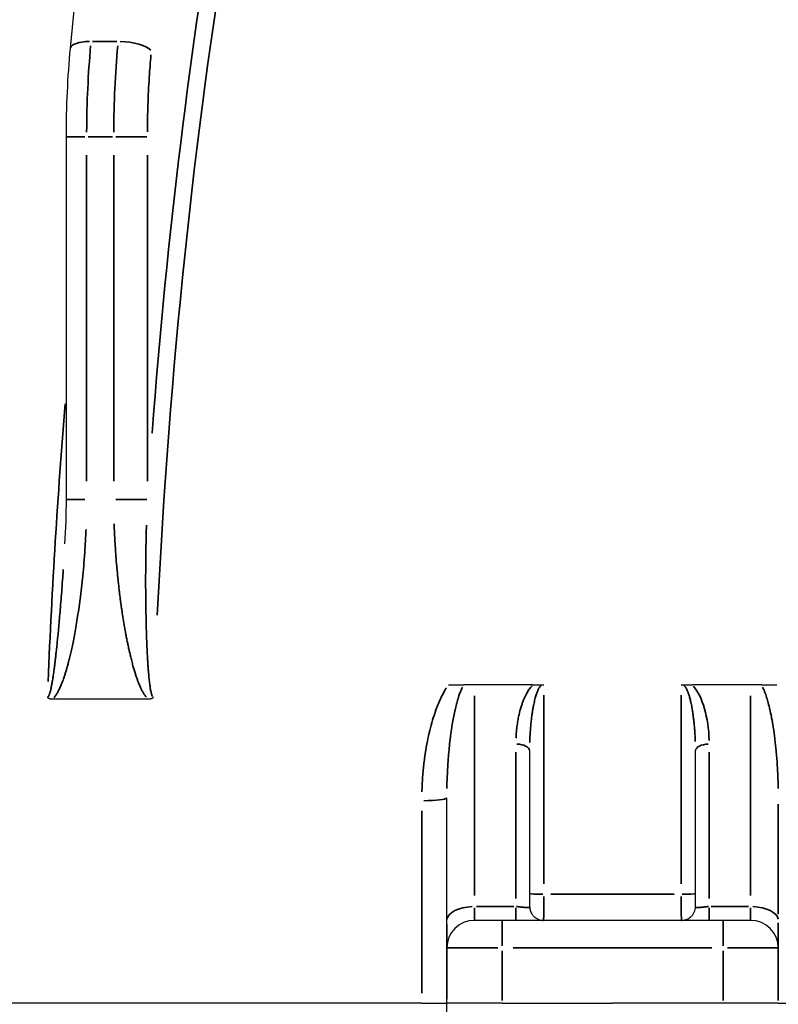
# Model space of a CAD drawing. Header units: millimetres. Extents: x 10 to 410, y 10 to 584.
# Tile 29 of 32: x 304 to 332, y 393 to 429. Entities that reach past the tile are written whole.
import ezdxf

# ---------------------------------------------------------------- set-up
doc = ezdxf.new("R2010")
doc.units = ezdxf.units.MM
doc.header["$LTSCALE"] = 2
doc.layers.get('0').update_dxf_attribs({"lineweight": 25})
doc.layers.add('Visibile sottile (ISO)', color=7, linetype='Continuous', lineweight=35)

msp = doc.modelspace()

# ---------------------------------------------------------------- linework, layer by layer
for p, q in [((306.014, 411.243), (306.014, 424.361)), ((322.903, 404.538), (320.785, 404.538)), ((330.785, 404.538), (328.667, 404.538)), ((322.785, 402.143), (322.785, 396.514)), ((328.785, 396.514), (328.785, 402.143)), ((319.785, 396.013), (319.785, 400.443)), ((329.785, 396.013), (321.785, 396.013)), ((319.785, 393.013), (319.785, 395.014)), ((319.782, 391.514), (319.782, 393.013)), ((321.785, 393.013), (325.784, 393.013)), ((329.782, 393.013), (325.784, 393.013)), ((331.782, 393.013), (331.783, 393.013)), ((331.785, 393.013), (331.785, 393.013))]:
    msp.add_line(p, q)
for centre, radius, start, end in [((328.285, 396.514), 0.5, 311.4026, 0.0009), ((320.785, 395.014), 1, 90, 180), ((328.285, 396.514), 0.5, 270.3729, 295.2717), ((330.785, 395.014), 1, 0, 90)]:
    msp.add_arc(centre, radius, start, end)
for centre, major_axis, start_param, end_param in [((320.785, 404.538), (1, 0), 1.570798, 1.969379), ((330.785, 404.538), (1, 0), 1.172233, 1.570798), ((325.785, 404.013), (-71.661, 0), 4.949084, 4.999298), ((319.785, 397.014), (0, -2), 0, 1.047197), ((321.785, 396.013), (-1, 0), 4.712391, 6.283199), ((329.785, 396.013), (1, 0), 6.283184, 7.853982), ((325.785, 393.013), (-72.5, 0), 4.807801, 6.283125), ((325.785, 393.013), (-72.5, 0), 4.807761, 6.283161), ((318.783, 393.013), (1, 0), 4.807803, 6.265148), ((321.782, 393.013), (-2, 0), 4.762751, 6.283185), ((321.785, 393.013), (-2, 0), 4.712391, 4.763882), ((329.782, 393.013), (2, 0), 1.519335, 1.570827), ((329.785, 393.013), (2, 0), 6.283184, 7.80365), ((332.785, 393.013), (-1, 0), 6.283118, 7.7586)]:
    msp.add_ellipse(centre, major_axis=major_axis, ratio=0.00001, start_param=start_param, end_param=end_param)
for points, knots in [([(306.162, 427.566), (306.544, 431.579), (307.106, 435.399), (308.495, 442.03), (309.335, 444.934), (311.195, 449.516), (312.22, 451.277), (313.382, 452.445)], [0, 0, 0, 0, 1.28195, 1.28195, 2.546996, 2.546996, 3.783278, 3.783278, 3.783278, 3.783278]), ([(319.842, 404.538), (319.945, 404.538), (320.047, 404.538), (320.233, 404.538), (320.315, 404.538), (320.397, 404.538)], [0.000001, 0.000001, 0.000001, 0.000001, 0.03109407, 0.03109407, 0.05808678, 0.05808678, 0.05808678, 0.05808678]), ([(322.903, 404.538), (322.961, 404.538), (323.017, 404.538), (323.111, 404.538), (323.151, 404.538), (323.203, 404.538), (323.219, 404.538), (323.236, 404.538)], [-0.03000983, -0.03000983, -0.03000983, -0.03000983, -0.01644664, -0.01644664, -0.00522426, -0.00522426, -0.00036022, -0.00036022, -0.00036022, -0.00036022]), ([(323.238, 404.538), (323.248, 404.538), (323.267, 404.539), (323.29, 404.538), (323.302, 404.538)], [0.0280236, 0.0280236, 0.0280236, 0.0280236, 0.5, 1, 1, 1, 1]), ([(328.268, 404.538), (328.279, 404.538), (328.303, 404.539), (328.321, 404.538), (328.332, 404.538)], [0, 0, 0, 0, 0.5, 0.9720962, 0.9720962, 0.9720962, 0.9720962]), ([(328.334, 404.538), (328.349, 404.538), (328.364, 404.538), (328.412, 404.538), (328.447, 404.538), (328.54, 404.538), (328.602, 404.538), (328.667, 404.538)], [-0.03861002, -0.03861002, -0.03861002, -0.03861002, -0.03272964, -0.03272964, -0.01949261, -0.01949261, -0.000001, -0.000001, -0.000001, -0.000001]), ([(331.173, 404.538), (331.254, 404.538), (331.337, 404.538), (331.522, 404.538), (331.624, 404.538), (331.728, 404.538)], [0.000001, 0.000001, 0.000001, 0.000001, 0.02721361, 0.02721361, 0.05859785, 0.05859785, 0.05859785, 0.05859785]), ([(305.506, 404.013), (305.496, 404.013), (305.487, 404.014), (305.479, 404.015), (305.472, 404.015), (305.466, 404.016), (305.459, 404.017), (305.45, 404.018), (305.442, 404.02), (305.434, 404.022), (305.428, 404.023), (305.422, 404.025), (305.417, 404.027), (305.41, 404.029), (305.404, 404.031), (305.397, 404.034), (305.391, 404.037), (305.386, 404.04), (305.38, 404.043), (305.377, 404.045), (305.373, 404.047), (305.37, 404.049), (305.363, 404.054), (305.357, 404.059), (305.351, 404.064), (305.346, 404.068), (305.341, 404.073), (305.337, 404.078), (305.334, 404.082), (305.332, 404.086), (305.329, 404.09)], [0, 0, 0, 0, 0.114393, 0.114393, 0.114393, 0.2, 0.2, 0.2, 0.317339, 0.317339, 0.317339, 0.4, 0.4, 0.4, 0.501479, 0.501479, 0.501479, 0.6, 0.6, 0.6, 0.664525, 0.664525, 0.664525, 0.8, 0.8, 0.8, 0.917161, 0.917161, 0.917161, 1, 1, 1, 1]), ([(309.166, 404.09), (309.164, 404.086), (309.161, 404.083), (309.158, 404.079), (309.151, 404.072), (309.144, 404.065), (309.137, 404.059), (309.13, 404.054), (309.123, 404.049), (309.115, 404.045), (309.111, 404.043), (309.106, 404.04), (309.101, 404.038), (309.088, 404.032), (309.075, 404.027), (309.062, 404.024), (309.058, 404.022), (309.054, 404.022), (309.05, 404.021), (309.04, 404.019), (309.031, 404.017), (309.021, 404.016), (309.008, 404.014), (308.995, 404.013), (308.981, 404.013)], [0, 0, 0, 0, 0.061724, 0.061724, 0.061724, 0.2, 0.2, 0.2, 0.320989, 0.320989, 0.320989, 0.4, 0.4, 0.4, 0.6, 0.6, 0.6, 0.658393, 0.658393, 0.658393, 0.8, 0.8, 0.8, 1, 1, 1, 1]), ([(322.785, 396.514), (322.785, 396.461), (322.793, 396.409), (322.809, 396.359), (322.825, 396.309), (322.849, 396.262), (322.88, 396.22), (322.901, 396.191), (322.925, 396.164), (322.952, 396.14)], [0, 0, 0, 0, 0.2, 0.2, 0.2, 0.4, 0.4, 0.4, 0.5366779, 0.5366779, 0.5366779, 0.5366779]), ([(322.952, 396.14), (322.952, 396.14), (322.952, 396.14), (322.952, 396.14), (322.952, 396.14), (322.953, 396.14), (322.953, 396.139), (322.955, 396.137), (322.957, 396.136), (322.962, 396.131), (322.967, 396.127), (322.987, 396.112), (323.003, 396.1), (323.05, 396.071), (323.079, 396.057), (323.157, 396.028), (323.206, 396.018), (323.263, 396.014), (323.27, 396.014), (323.28, 396.014), (323.283, 396.013), (323.286, 396.013), (323.286, 396.013), (323.287, 396.013), (323.288, 396.013), (323.288, 396.013), (323.288, 396.013), (323.288, 396.013), (323.288, 396.013), (323.288, 396.013), (323.288, 396.013), (323.288, 396.013), (323.287, 396.013), (323.285, 396.013), (323.28, 396.013), (323.261, 396.013), (323.242, 396.013), (323.17, 396.013), (323.1, 396.013), (322.931, 396.013), (322.835, 396.013), (322.633, 396.013), (322.524, 396.013), (322.395, 396.013), (322.377, 396.013), (322.358, 396.013)], [0.0038897, 0.0038897, 0.0038897, 0.0038897, 0.003894, 0.003894, 0.0039943, 0.0039943, 0.0043957, 0.0043957, 0.0051819, 0.0051819, 0.0075395, 0.0075395, 0.0146386, 0.0146386, 0.0262914, 0.0262914, 0.0430018, 0.0430018, 0.0455399, 0.0455399, 0.0464938, 0.0464938, 0.0467098, 0.0467098, 0.0471128, 0.0471128, 0.0479005, 0.0479005, 0.0480879, 0.0480879, 0.0497219, 0.0497219, 0.0551853, 0.0551853, 0.0715952, 0.0715952, 0.0962837, 0.0962837, 0.1387049, 0.1387049, 0.1752038, 0.1752038, 0.2089504, 0.2089504, 0.2144355, 0.2144355, 0.2144355, 0.2144355]), ([(323.285, 396.013), (323.285, 396.013), (323.285, 396.013), (323.283, 396.013), (323.282, 396.013), (323.282, 396.013), (323.282, 396.013), (323.282, 396.013)], [0.020346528, 0.020346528, 0.020346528, 0.020346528, 0.02266204, 0.02266204, 0.024042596, 0.024042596, 0.024098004, 0.024098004, 0.024098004, 0.024098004]), ([(323.325, 396.015), (323.325, 396.015), (323.325, 396.015), (323.324, 396.015), (323.324, 396.015), (323.322, 396.015), (323.32, 396.014), (323.316, 396.014), (323.314, 396.014), (323.308, 396.014), (323.305, 396.014), (323.299, 396.014), (323.296, 396.014), (323.293, 396.013), (323.292, 396.013), (323.291, 396.013), (323.291, 396.013), (323.29, 396.013), (323.29, 396.013), (323.289, 396.013), (323.289, 396.013), (323.288, 396.013), (323.288, 396.013), (323.287, 396.013), (323.287, 396.013), (323.287, 396.013), (323.287, 396.013), (323.287, 396.013)], [0, 0, 0, 0, 0.00006412, 0.00006412, 0.00017384, 0.00017384, 0.00075901, 0.00075901, 0.00153924, 0.00153924, 0.00257962, 0.00257962, 0.00362024, 0.00362024, 0.00388026, 0.00388026, 0.00413846, 0.00413846, 0.00457214, 0.00457214, 0.0057267, 0.0057267, 0.00880514, 0.00880514, 0.00983114, 0.00983114, 0.01035165, 0.01035165, 0.01035165, 0.01035165]), ([(328.281, 396.013), (328.281, 396.013), (328.281, 396.013), (328.28, 396.013), (328.28, 396.013), (328.28, 396.013), (328.28, 396.013), (328.279, 396.013), (328.279, 396.013), (328.279, 396.013), (328.279, 396.013), (328.278, 396.013), (328.278, 396.013), (328.275, 396.014), (328.273, 396.014), (328.266, 396.014), (328.262, 396.014), (328.254, 396.014), (328.251, 396.014), (328.247, 396.015), (328.246, 396.015), (328.245, 396.015), (328.245, 396.015), (328.245, 396.015), (328.244, 396.015), (328.244, 396.015)], [0.019124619, 0.019124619, 0.019124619, 0.019124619, 0.019771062, 0.019771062, 0.021171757, 0.021171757, 0.021434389, 0.021434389, 0.021621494, 0.021621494, 0.021810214, 0.021810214, 0.021999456, 0.021999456, 0.022756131, 0.022756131, 0.024250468, 0.024250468, 0.025371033, 0.025371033, 0.025581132, 0.025581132, 0.025674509, 0.025674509, 0.025721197, 0.025721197, 0.025721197, 0.025721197]), ([(329.214, 396.013), (329.126, 396.013), (329.039, 396.013), (328.871, 396.013), (328.79, 396.013), (328.633, 396.013), (328.558, 396.013), (328.432, 396.013), (328.38, 396.013), (328.308, 396.013), (328.289, 396.013), (328.282, 396.013), (328.282, 396.013), (328.281, 396.013), (328.281, 396.013), (328.281, 396.013), (328.281, 396.013), (328.281, 396.013), (328.281, 396.013), (328.281, 396.013), (328.281, 396.013), (328.282, 396.013), (328.282, 396.013), (328.283, 396.013), (328.284, 396.013), (328.289, 396.014), (328.293, 396.014), (328.302, 396.014), (328.308, 396.014), (328.332, 396.016), (328.349, 396.018), (328.419, 396.029), (328.472, 396.047), (328.542, 396.084), (328.566, 396.099), (328.594, 396.12), (328.6, 396.125), (328.608, 396.132), (328.61, 396.134), (328.613, 396.136), (328.614, 396.137), (328.615, 396.138), (328.615, 396.138), (328.615, 396.138), (328.615, 396.138), (328.615, 396.138)], [0, 0, 0, 0, 0.026473, 0.026473, 0.0543545, 0.0543545, 0.0865375, 0.0865375, 0.12118, 0.12118, 0.1583808, 0.1583808, 0.1661785, 0.1661785, 0.1671643, 0.1671643, 0.1676406, 0.1676406, 0.167915, 0.167915, 0.1680789, 0.1680789, 0.168244, 0.168244, 0.1685796, 0.1685796, 0.1698924, 0.1698924, 0.1718934, 0.1718934, 0.1779022, 0.1779022, 0.1960846, 0.1960846, 0.2057771, 0.2057771, 0.2087342, 0.2087342, 0.2097504, 0.2097504, 0.2105165, 0.2105165, 0.2106821, 0.2106821, 0.2106937, 0.2106937, 0.2106937, 0.2106937])]:
    msp.add_open_spline(points, degree=3, knots=knots)
for points in [[(306.014, 424.361), (306.014, 425.445), (306.065, 426.545), (306.162, 427.566)], [(305.964, 409.64), (305.996, 410.174), (306.014, 410.709), (306.014, 411.243)], [(323.282, 396.013), (323.283, 396.013), (323.284, 396.013), (323.285, 396.013)]]:
    msp.add_open_spline(points, degree=3)
at = {"layer": 'Visibile sottile (ISO)'}
for p, q in [((306.748, 411.899), (306.748, 423.705)), ((307.728, 423.705), (307.728, 411.899)), ((308.946, 423.705), (308.946, 411.899)), ((320.785, 396.915), (320.785, 404.137)), ((330.785, 404.137), (330.785, 396.915)), ((322.285, 396.807), (322.285, 402.099)), ((329.285, 402.099), (329.285, 396.807)), ((331.785, 400.222), (331.785, 396.235)), ((320.86, 396.514), (322.21, 396.514)), ((329.36, 396.514), (330.71, 396.514)), ((321.785, 393.114), (321.785, 394.914)), ((329.385, 395.014), (322.185, 395.014)), ((329.785, 394.914), (329.785, 393.114)), ((331.785, 394.914), (331.785, 393.114))]:
    msp.add_line(p, q, dxfattribs=at)
for centre, major_axis, ratio, start_param, end_param in [((327.703, 393.013), (0, -72.473), 0.258821, 3.770538, 4.517458), ((327.234, 393.013), (0, 72.973), 0.258821, 0.669662, 1.284166), ((307.157, 427.471), (-0.995, 0.095), 0.333823, 5.061523, 6.218888), ((309.523, 424.24), (0.035, -10.356), 0.267955, 4.375939, 4.68282), ((325.785, 427.816), (-71.045, 0), 0.00001, 4.96778, 4.980618), ((310.31, 424.361), (0, -10), 0.258247, 4.377156, 4.694742), ((308.123, 427.471), (0.995, -0.095), 0.333823, 0.356349, 1.764042), ((307.014, 424.361), (-1, 0), 0.00001, 5.046362, 6.218089), ((325.785, 424.361), (-71.661, 0), 0.00001, 4.96782, 4.980557), ((307.98, 424.361), (1, 0), 0.00001, 0.340046, 1.747366), ((323.866, 393.013), (0, 72.473), 0.258821, 1.266798, 1.409437), ((307.014, 411.243), (-1, 0), 0.00001, 5.046362, 6.218089), ((307.98, 411.243), (1, 0), 0.00001, 0.340035, 1.74736), ((328.385, 402.596), (0.104, -2.121), 0.42113, 1.517161, 2.644896), ((323.302, 393.013), (0, 72.457), 0.00001, 1.41632, 1.511051), ((328.268, 393.013), (0, 72.457), 0.00001, 1.41632, 1.511051), ((322.285, 402.143), (0.5, 0), 0.500001, 0.078542, 1.492259), ((329.285, 402.143), (-0.5, 0), 0.500001, 4.790931, 6.204648), ((318.785, 400.443), (1, 0), 0.10155, 4.881544, 6.209416), ((318.88, 393.013), (0, 72.17), 0.00001, 1.474157, 1.565709), ((323.285, 396.986), (-0.5, 0), 0.054455, 0.080254, 1.524799), ((325.785, 396.959), (-72.393, 0), 0.00001, 4.681517, 4.743265), ((328.285, 396.986), (0.5, 0), 0.054455, 4.75839, 6.202935), ((320.785, 396.013), (-1, 0), 0.500001, 4.790931, 6.204648), ((320.785, 397.014), (0, -1), 0.00001, 0.05236, 0.994837), ((322.285, 397.014), (0, -1), 0.00001, 0.052421, 0.994864), ((329.285, 397.014), (0, -1), 0.00001, 0.052367, 0.99484), ((330.785, 397.014), (0, -1), 0.00001, 0.052286, 0.994804), ((330.785, 396.013), (1, 0), 0.500001, 0.078542, 1.492259), ((319.785, 393.013), (0, 73.166), 0.00001, 1.531831, 1.568744), ((321.785, 395.014), (0, 1), 0.00001, 0.078548, 1.492255), ((329.785, 395.014), (0, 1), 0.00001, 0.078548, 1.492255), ((331.785, 393.013), (0, -73.166), 0.00001, 4.673424, 4.710337), ((331.785, 397.014), (0, -2), 0.00001, 0.05234, 0.994828), ((321.785, 395.014), (-2, 0), 0.00001, 4.790931, 6.204746), ((329.785, 395.014), (2, 0), 0.00001, 0.078538, 1.492257)]:
    msp.add_ellipse(centre, major_axis=major_axis, ratio=ratio, start_param=start_param, end_param=end_param, dxfattribs=at)
for points, knots in [([(309.076, 427.328), (309.052, 427.057), (309.03, 426.781), (309.013, 426.506), (308.992, 426.182), (308.976, 425.859), (308.965, 425.505), (308.955, 425.204), (308.948, 424.881), (308.946, 424.542)], [0.05, 0.05, 0.05, 0.05, 0.3333333, 0.3333333, 0.3333333, 0.6666667, 0.6666667, 0.6666667, 0.95, 0.95, 0.95, 0.95]), ([(305.557, 404.063), (305.56, 404.067), (305.574, 404.082), (305.598, 404.112), (305.628, 404.153), (305.658, 404.198), (305.687, 404.247), (305.717, 404.3), (305.747, 404.359), (305.778, 404.423), (305.81, 404.494), (305.842, 404.573), (305.876, 404.66), (305.911, 404.755), (305.946, 404.861), (305.984, 404.978), (306.023, 405.107), (306.063, 405.252), (306.106, 405.412), (306.15, 405.59), (306.195, 405.788), (306.242, 406.007), (306.292, 406.255), (306.343, 406.534), (306.396, 406.844), (306.448, 407.179), (306.499, 407.54), (306.548, 407.932), (306.596, 408.362), (306.642, 408.835), (306.683, 409.358), (306.71, 409.806), (306.722, 410.079), (306.725, 410.151)], [0.0500002, 0.0500002, 0.0500002, 0.0500002, 0.0606061, 0.0909091, 0.1212121, 0.1515152, 0.1818182, 0.2121212, 0.2424242, 0.2727273, 0.3030303, 0.3333333, 0.3636364, 0.3939394, 0.4242424, 0.4545455, 0.4848485, 0.5151515, 0.5454545, 0.5757576, 0.6060606, 0.6363636, 0.6666667, 0.6969697, 0.7272727, 0.7575758, 0.7878788, 0.8181818, 0.8484848, 0.8787879, 0.9090909, 0.9393939, 0.95, 0.95, 0.95, 0.95]), ([(307.743, 410.357), (307.746, 410.276), (307.749, 410.197), (307.752, 410.119), (307.753, 410.109), (307.753, 410.099), (307.754, 410.089), (307.761, 409.927), (307.769, 409.77), (307.778, 409.62), (307.779, 409.606), (307.78, 409.592), (307.781, 409.578), (307.79, 409.433), (307.799, 409.293), (307.81, 409.158), (307.811, 409.141), (307.812, 409.124), (307.814, 409.107), (307.824, 408.978), (307.834, 408.853), (307.845, 408.732), (307.847, 408.712), (307.849, 408.693), (307.851, 408.673), (307.862, 408.557), (307.873, 408.446), (307.884, 408.337), (307.886, 408.315), (307.889, 408.294), (307.891, 408.272), (307.902, 408.169), (307.913, 408.069), (307.925, 407.971), (307.928, 407.948), (307.93, 407.924), (307.933, 407.901), (307.944, 407.808), (307.956, 407.718), (307.967, 407.631), (307.97, 407.606), (307.974, 407.581), (307.977, 407.556), (307.988, 407.473), (307.999, 407.392), (308.011, 407.313), (308.015, 407.286), (308.018, 407.259), (308.022, 407.233), (308.033, 407.158), (308.044, 407.084), (308.056, 407.012), (308.06, 406.984), (308.065, 406.956), (308.069, 406.928), (308.08, 406.86), (308.091, 406.792), (308.102, 406.726), (308.107, 406.696), (308.112, 406.667), (308.117, 406.638), (308.128, 406.575), (308.139, 406.513), (308.15, 406.453), (308.156, 406.422), (308.161, 406.392), (308.167, 406.362), (308.178, 406.305), (308.188, 406.25), (308.199, 406.195), (308.205, 406.164), (308.211, 406.133), (308.218, 406.103), (308.228, 406.052), (308.238, 406.003), (308.248, 405.955), (308.255, 405.924), (308.262, 405.893), (308.268, 405.863), (308.278, 405.819), (308.288, 405.775), (308.297, 405.733), (308.304, 405.703), (308.311, 405.673), (308.318, 405.644), (308.327, 405.606), (308.336, 405.568), (308.345, 405.532), (308.352, 405.503), (308.359, 405.474), (308.366, 405.446), (308.375, 405.413), (308.383, 405.382), (308.391, 405.351), (308.398, 405.323), (308.406, 405.295), (308.413, 405.269), (308.421, 405.241), (308.428, 405.214), (308.435, 405.187), (308.443, 405.161), (308.451, 405.134), (308.458, 405.109), (308.465, 405.085), (308.472, 405.062), (308.479, 405.04), (308.486, 405.014), (308.494, 404.989), (308.502, 404.965), (308.508, 404.945), (308.514, 404.925), (308.521, 404.906), (308.529, 404.881), (308.537, 404.857), (308.545, 404.834), (308.55, 404.817), (308.556, 404.8), (308.562, 404.783), (308.57, 404.76), (308.578, 404.737), (308.587, 404.714), (308.592, 404.7), (308.597, 404.685), (308.603, 404.671), (308.611, 404.648), (308.62, 404.626), (308.628, 404.605), (308.633, 404.593), (308.638, 404.581), (308.643, 404.569), (308.651, 404.547), (308.66, 404.526), (308.669, 404.505), (308.674, 404.495), (308.678, 404.485), (308.682, 404.475), (308.692, 404.454), (308.701, 404.434), (308.71, 404.414), (308.714, 404.406), (308.718, 404.397), (308.722, 404.388), (308.732, 404.369), (308.742, 404.349), (308.751, 404.331), (308.755, 404.323), (308.759, 404.316), (308.763, 404.309), (308.773, 404.29), (308.783, 404.272), (308.793, 404.254), (308.797, 404.248), (308.8, 404.242), (308.804, 404.236), (308.814, 404.218), (308.825, 404.201), (308.836, 404.184), (308.84, 404.179), (308.843, 404.175), (308.846, 404.17), (308.857, 404.153), (308.869, 404.137), (308.881, 404.121), (308.884, 404.118), (308.886, 404.114), (308.889, 404.11), (308.896, 404.102), (308.903, 404.094), (308.909, 404.086)], [0.05, 0.05, 0.05, 0.05, 0.0645161, 0.0645161, 0.0645161, 0.0663786, 0.0663786, 0.0663786, 0.0967742, 0.0967742, 0.0967742, 0.0995679, 0.0995679, 0.0995679, 0.1290323, 0.1290323, 0.1290323, 0.1327577, 0.1327577, 0.1327577, 0.1612903, 0.1612903, 0.1612903, 0.1659464, 0.1659464, 0.1659464, 0.1935484, 0.1935484, 0.1935484, 0.1991359, 0.1991359, 0.1991359, 0.2258065, 0.2258065, 0.2258065, 0.2323259, 0.2323259, 0.2323259, 0.2580645, 0.2580645, 0.2580645, 0.2655162, 0.2655162, 0.2655162, 0.2903226, 0.2903226, 0.2903226, 0.2987025, 0.2987025, 0.2987025, 0.3225806, 0.3225806, 0.3225806, 0.3318822, 0.3318822, 0.3318822, 0.3548387, 0.3548387, 0.3548387, 0.3650652, 0.3650652, 0.3650652, 0.3870968, 0.3870968, 0.3870968, 0.3982587, 0.3982587, 0.3982587, 0.4193548, 0.4193548, 0.4193548, 0.4314512, 0.4314512, 0.4314512, 0.4516129, 0.4516129, 0.4516129, 0.464642, 0.464642, 0.464642, 0.483871, 0.483871, 0.483871, 0.497835, 0.497835, 0.497835, 0.516129, 0.516129, 0.516129, 0.5310235, 0.5310235, 0.5310235, 0.5483871, 0.5483871, 0.5483871, 0.5642077, 0.5642077, 0.5642077, 0.5806452, 0.5806452, 0.5806452, 0.5973914, 0.5973914, 0.5973914, 0.6129032, 0.6129032, 0.6129032, 0.6305766, 0.6305766, 0.6305766, 0.6451613, 0.6451613, 0.6451613, 0.6637657, 0.6637657, 0.6637657, 0.6774194, 0.6774194, 0.6774194, 0.6969569, 0.6969569, 0.6969569, 0.7096774, 0.7096774, 0.7096774, 0.7301459, 0.7301459, 0.7301459, 0.7419355, 0.7419355, 0.7419355, 0.7633329, 0.7633329, 0.7633329, 0.7741935, 0.7741935, 0.7741935, 0.7965192, 0.7965192, 0.7965192, 0.8064516, 0.8064516, 0.8064516, 0.8297076, 0.8297076, 0.8297076, 0.8387097, 0.8387097, 0.8387097, 0.8628995, 0.8628995, 0.8628995, 0.8709677, 0.8709677, 0.8709677, 0.8960912, 0.8960912, 0.8960912, 0.9032258, 0.9032258, 0.9032258, 0.9292819, 0.9292819, 0.9292819, 0.9354839, 0.9354839, 0.9354839, 0.9499998, 0.9499998, 0.9499998, 0.9499998]), ([(308.912, 410.307), (308.911, 410.255), (308.905, 410.034), (308.896, 409.661), (308.889, 409.212), (308.885, 408.795), (308.884, 408.409), (308.884, 408.051), (308.886, 407.717), (308.89, 407.404), (308.895, 407.108), (308.901, 406.825), (308.908, 406.555), (308.916, 406.3), (308.925, 406.062), (308.934, 405.844), (308.944, 405.646), (308.954, 405.467), (308.963, 405.307), (308.973, 405.162), (308.983, 405.03), (308.994, 404.909), (309.004, 404.799), (309.014, 404.698), (309.025, 404.605), (309.036, 404.521), (309.047, 404.443), (309.059, 404.371), (309.071, 404.306), (309.084, 404.247), (309.098, 404.197), (309.112, 404.154), (309.124, 404.128), (309.131, 404.116), (309.133, 404.114)], [0.05, 0.05, 0.05, 0.05, 0.0588235, 0.0882353, 0.1176471, 0.1470588, 0.1764706, 0.2058824, 0.2352941, 0.2647059, 0.2941176, 0.3235294, 0.3529412, 0.3823529, 0.4117647, 0.4411765, 0.4705882, 0.5, 0.5294118, 0.5588235, 0.5882353, 0.6176471, 0.6470588, 0.6764706, 0.7058824, 0.7352941, 0.7647059, 0.7941176, 0.8235294, 0.8529412, 0.8823529, 0.9117647, 0.9411765, 0.95, 0.95, 0.95, 0.95]), ([(305.344, 404.094), (305.345, 404.095), (305.345, 404.095), (305.346, 404.096), (305.349, 404.098), (305.352, 404.1), (305.355, 404.104), (305.358, 404.107), (305.361, 404.111), (305.365, 404.116), (305.368, 404.121), (305.371, 404.126), (305.375, 404.132), (305.378, 404.139), (305.382, 404.146), (305.385, 404.154), (305.389, 404.162), (305.392, 404.171), (305.396, 404.18), (305.4, 404.19), (305.404, 404.201), (305.407, 404.212), (305.411, 404.223), (305.415, 404.235), (305.418, 404.248), (305.422, 404.26), (305.426, 404.274), (305.43, 404.288), (305.433, 404.302), (305.437, 404.316), (305.441, 404.332), (305.445, 404.347), (305.448, 404.363), (305.452, 404.379), (305.456, 404.396), (305.46, 404.413), (305.463, 404.432), (305.467, 404.45), (305.471, 404.469), (305.475, 404.489), (305.479, 404.509), (305.483, 404.53), (305.487, 404.552), (305.491, 404.574), (305.495, 404.597), (305.499, 404.621), (305.503, 404.646), (305.508, 404.671), (305.512, 404.698), (305.517, 404.725), (305.521, 404.753), (305.526, 404.783), (305.53, 404.813), (305.535, 404.844), (305.54, 404.877), (305.545, 404.91), (305.55, 404.944), (305.555, 404.98), (305.56, 405.017), (305.565, 405.055), (305.57, 405.095), (305.576, 405.136), (305.581, 405.178), (305.587, 405.223), (305.593, 405.268), (305.598, 405.315), (305.604, 405.365), (305.611, 405.415), (305.617, 405.467), (305.623, 405.523), (305.63, 405.578), (305.636, 405.637), (305.643, 405.698), (305.65, 405.76), (305.657, 405.824), (305.664, 405.893), (305.671, 405.961), (305.679, 406.033), (305.686, 406.109), (305.694, 406.186), (305.702, 406.267), (305.711, 406.353), (305.719, 406.439), (305.728, 406.531), (305.737, 406.628), (305.745, 406.724), (305.755, 406.826), (305.764, 406.932), (305.773, 407.038), (305.783, 407.149), (305.793, 407.263), (305.802, 407.378), (305.812, 407.497), (305.822, 407.62), (305.832, 407.744), (305.842, 407.873), (305.852, 408.008), (305.862, 408.143), (305.873, 408.284), (305.884, 408.432), (305.89, 408.521), (305.896, 408.612), (305.903, 408.706)], [0.0466936, 0.0466936, 0.0466936, 0.0466936, 0.0512821, 0.0512821, 0.0512821, 0.0769231, 0.0769231, 0.0769231, 0.1025641, 0.1025641, 0.1025641, 0.1282051, 0.1282051, 0.1282051, 0.1538462, 0.1538462, 0.1538462, 0.1794872, 0.1794872, 0.1794872, 0.2051282, 0.2051282, 0.2051282, 0.2307692, 0.2307692, 0.2307692, 0.2564103, 0.2564103, 0.2564103, 0.2820513, 0.2820513, 0.2820513, 0.3076923, 0.3076923, 0.3076923, 0.3333333, 0.3333333, 0.3333333, 0.3589744, 0.3589744, 0.3589744, 0.3846154, 0.3846154, 0.3846154, 0.4102564, 0.4102564, 0.4102564, 0.4358974, 0.4358974, 0.4358974, 0.4615385, 0.4615385, 0.4615385, 0.4871795, 0.4871795, 0.4871795, 0.5128205, 0.5128205, 0.5128205, 0.5384615, 0.5384615, 0.5384615, 0.5641026, 0.5641026, 0.5641026, 0.5897436, 0.5897436, 0.5897436, 0.6153846, 0.6153846, 0.6153846, 0.6410256, 0.6410256, 0.6410256, 0.6666667, 0.6666667, 0.6666667, 0.6923077, 0.6923077, 0.6923077, 0.7179487, 0.7179487, 0.7179487, 0.7435897, 0.7435897, 0.7435897, 0.7692308, 0.7692308, 0.7692308, 0.7948718, 0.7948718, 0.7948718, 0.8205128, 0.8205128, 0.8205128, 0.8461538, 0.8461538, 0.8461538, 0.8717949, 0.8717949, 0.8717949, 0.8871778, 0.8871778, 0.8871778, 0.8871778]), ([(318.885, 400.669), (318.887, 400.756), (318.89, 400.841), (318.894, 400.924), (318.904, 401.109), (318.917, 401.286), (318.933, 401.455), (318.949, 401.624), (318.969, 401.786), (318.991, 401.941), (319.013, 402.096), (319.037, 402.244), (319.063, 402.386), (319.09, 402.528), (319.118, 402.663), (319.149, 402.793), (319.179, 402.922), (319.211, 403.046), (319.244, 403.164), (319.278, 403.283), (319.313, 403.396), (319.35, 403.504), (319.386, 403.612), (319.425, 403.714), (319.464, 403.812), (319.503, 403.91), (319.544, 404.002), (319.586, 404.088), (319.627, 404.175), (319.669, 404.256), (319.712, 404.331), (319.731, 404.364), (319.751, 404.397), (319.77, 404.428)], [0.05, 0.05, 0.05, 0.05, 0.0909091, 0.0909091, 0.0909091, 0.1818182, 0.1818182, 0.1818182, 0.2727273, 0.2727273, 0.2727273, 0.3636364, 0.3636364, 0.3636364, 0.4545455, 0.4545455, 0.4545455, 0.5454545, 0.5454545, 0.5454545, 0.6363636, 0.6363636, 0.6363636, 0.7272727, 0.7272727, 0.7272727, 0.8181818, 0.8181818, 0.8181818, 0.9090909, 0.9090909, 0.9090909, 0.95, 0.95, 0.95, 0.95]), ([(319.788, 400.789), (319.789, 400.849), (319.79, 400.908), (319.792, 400.967), (319.792, 400.97), (319.792, 400.973), (319.792, 400.976), (319.797, 401.139), (319.803, 401.295), (319.811, 401.444), (319.811, 401.45), (319.812, 401.456), (319.812, 401.462), (319.82, 401.608), (319.829, 401.748), (319.84, 401.883), (319.84, 401.891), (319.841, 401.899), (319.841, 401.907), (319.852, 402.038), (319.863, 402.164), (319.876, 402.285), (319.877, 402.295), (319.878, 402.305), (319.879, 402.314), (319.891, 402.432), (319.904, 402.545), (319.918, 402.653), (319.919, 402.664), (319.921, 402.676), (319.922, 402.687), (319.936, 402.792), (319.95, 402.893), (319.966, 402.99), (319.968, 403.002), (319.969, 403.015), (319.971, 403.027), (319.986, 403.121), (320.002, 403.211), (320.018, 403.298), (320.02, 403.311), (320.023, 403.324), (320.025, 403.337), (320.041, 403.421), (320.058, 403.502), (320.075, 403.579), (320.078, 403.592), (320.081, 403.606), (320.084, 403.619), (320.101, 403.693), (320.118, 403.764), (320.135, 403.831), (320.139, 403.845), (320.142, 403.858), (320.146, 403.871), (320.163, 403.935), (320.181, 403.996), (320.198, 404.053), (320.202, 404.066), (320.207, 404.079), (320.211, 404.092), (320.228, 404.146), (320.246, 404.196), (320.263, 404.244), (320.268, 404.256), (320.272, 404.268), (320.277, 404.28), (320.294, 404.325), (320.312, 404.366), (320.329, 404.405), (320.334, 404.416), (320.339, 404.427), (320.345, 404.438), (320.347, 404.444), (320.35, 404.449), (320.353, 404.455)], [0.05, 0.05, 0.05, 0.05, 0.0769231, 0.0769231, 0.0769231, 0.0783933, 0.0783933, 0.0783933, 0.1538462, 0.1538462, 0.1538462, 0.1567879, 0.1567879, 0.1567879, 0.2307692, 0.2307692, 0.2307692, 0.2351773, 0.2351773, 0.2351773, 0.3076923, 0.3076923, 0.3076923, 0.3135717, 0.3135717, 0.3135717, 0.3846154, 0.3846154, 0.3846154, 0.391964, 0.391964, 0.391964, 0.4615385, 0.4615385, 0.4615385, 0.4703537, 0.4703537, 0.4703537, 0.5384615, 0.5384615, 0.5384615, 0.5487366, 0.5487366, 0.5487366, 0.6153846, 0.6153846, 0.6153846, 0.62712, 0.62712, 0.62712, 0.6923077, 0.6923077, 0.6923077, 0.705519, 0.705519, 0.705519, 0.7692308, 0.7692308, 0.7692308, 0.7839284, 0.7839284, 0.7839284, 0.8461538, 0.8461538, 0.8461538, 0.8623234, 0.8623234, 0.8623234, 0.9230769, 0.9230769, 0.9230769, 0.9406864, 0.9406864, 0.9406864, 0.9499999, 0.9499999, 0.9499999, 0.9499999]), ([(322.867, 404.501), (322.864, 404.498), (322.846, 404.478), (322.814, 404.438), (322.769, 404.377), (322.724, 404.308), (322.678, 404.23), (322.633, 404.142), (322.587, 404.043), (322.542, 403.933), (322.497, 403.809), (322.454, 403.669), (322.412, 403.511), (322.373, 403.335), (322.338, 403.134), (322.309, 402.91), (322.295, 402.73), (322.29, 402.626), (322.289, 402.609)], [0.05, 0.05, 0.05, 0.05, 0.0625, 0.125, 0.1875, 0.25, 0.3125, 0.375, 0.4375, 0.5, 0.5625, 0.625, 0.6875, 0.75, 0.8125, 0.875, 0.9375, 0.95, 0.95, 0.95, 0.95]), ([(323.21, 404.524), (323.204, 404.52), (323.199, 404.515), (323.193, 404.509), (323.186, 404.503), (323.179, 404.495), (323.172, 404.487), (323.165, 404.479), (323.158, 404.47), (323.151, 404.46), (323.144, 404.45), (323.137, 404.439), (323.13, 404.427), (323.122, 404.416), (323.115, 404.403), (323.108, 404.389), (323.101, 404.376), (323.094, 404.361), (323.086, 404.345), (323.079, 404.33), (323.072, 404.313), (323.065, 404.295), (323.057, 404.277), (323.05, 404.258), (323.043, 404.238), (323.035, 404.217), (323.028, 404.196), (323.021, 404.173), (323.013, 404.15), (323.006, 404.126), (322.998, 404.1), (322.991, 404.075), (322.984, 404.047), (322.976, 404.019), (322.969, 403.99), (322.961, 403.959), (322.954, 403.927), (322.947, 403.895), (322.939, 403.861), (322.932, 403.824), (322.924, 403.788), (322.917, 403.75), (322.91, 403.71), (322.902, 403.669), (322.895, 403.626), (322.888, 403.581), (322.881, 403.536), (322.874, 403.488), (322.867, 403.437), (322.86, 403.386), (322.853, 403.332), (322.847, 403.275), (322.84, 403.218), (322.834, 403.157), (322.828, 403.093), (322.822, 403.029), (322.816, 402.961), (322.811, 402.889), (322.806, 402.817), (322.801, 402.741), (322.797, 402.662), (322.794, 402.594), (322.791, 402.524), (322.789, 402.451)], [0.05, 0.05, 0.05, 0.05, 0.0869565, 0.0869565, 0.0869565, 0.1304348, 0.1304348, 0.1304348, 0.173913, 0.173913, 0.173913, 0.2173913, 0.2173913, 0.2173913, 0.2608696, 0.2608696, 0.2608696, 0.3043478, 0.3043478, 0.3043478, 0.3478261, 0.3478261, 0.3478261, 0.3913043, 0.3913043, 0.3913043, 0.4347826, 0.4347826, 0.4347826, 0.4782609, 0.4782609, 0.4782609, 0.5217391, 0.5217391, 0.5217391, 0.5652174, 0.5652174, 0.5652174, 0.6086957, 0.6086957, 0.6086957, 0.6521739, 0.6521739, 0.6521739, 0.6956522, 0.6956522, 0.6956522, 0.7391304, 0.7391304, 0.7391304, 0.7826087, 0.7826087, 0.7826087, 0.826087, 0.826087, 0.826087, 0.8695652, 0.8695652, 0.8695652, 0.9130435, 0.9130435, 0.9130435, 0.95, 0.95, 0.95, 0.95]), ([(328.779, 402.485), (328.778, 402.536), (328.776, 402.585), (328.773, 402.633), (328.77, 402.706), (328.766, 402.776), (328.762, 402.841), (328.757, 402.907), (328.753, 402.969), (328.747, 403.028), (328.742, 403.087), (328.737, 403.143), (328.731, 403.196), (328.726, 403.249), (328.72, 403.299), (328.714, 403.347), (328.708, 403.394), (328.702, 403.439), (328.696, 403.482), (328.69, 403.525), (328.684, 403.566), (328.678, 403.604), (328.671, 403.643), (328.665, 403.679), (328.659, 403.714), (328.653, 403.749), (328.646, 403.782), (328.64, 403.814), (328.634, 403.845), (328.627, 403.875), (328.621, 403.903), (328.615, 403.931), (328.608, 403.958), (328.602, 403.984), (328.596, 404.009), (328.589, 404.034), (328.583, 404.057), (328.577, 404.08), (328.571, 404.101), (328.565, 404.122), (328.558, 404.143), (328.552, 404.163), (328.546, 404.181), (328.54, 404.2), (328.534, 404.218), (328.528, 404.234), (328.522, 404.251), (328.516, 404.267), (328.51, 404.282), (328.504, 404.297), (328.498, 404.311), (328.492, 404.324), (328.486, 404.338), (328.481, 404.35), (328.475, 404.362), (328.469, 404.374), (328.464, 404.385), (328.458, 404.396), (328.452, 404.406), (328.447, 404.416), (328.441, 404.425), (328.436, 404.434), (328.43, 404.443), (328.425, 404.451), (328.419, 404.459), (328.414, 404.466), (328.409, 404.473), (328.403, 404.48), (328.398, 404.487), (328.392, 404.493), (328.387, 404.499), (328.381, 404.505), (328.375, 404.51), (328.372, 404.514), (328.368, 404.517), (328.364, 404.52)], [0.05, 0.05, 0.05, 0.05, 0.0740741, 0.0740741, 0.0740741, 0.1111111, 0.1111111, 0.1111111, 0.1481481, 0.1481481, 0.1481481, 0.1851852, 0.1851852, 0.1851852, 0.2222222, 0.2222222, 0.2222222, 0.2592593, 0.2592593, 0.2592593, 0.2962963, 0.2962963, 0.2962963, 0.3333333, 0.3333333, 0.3333333, 0.3703704, 0.3703704, 0.3703704, 0.4074074, 0.4074074, 0.4074074, 0.4444444, 0.4444444, 0.4444444, 0.4814815, 0.4814815, 0.4814815, 0.5185185, 0.5185185, 0.5185185, 0.5555556, 0.5555556, 0.5555556, 0.5925926, 0.5925926, 0.5925926, 0.6296296, 0.6296296, 0.6296296, 0.6666667, 0.6666667, 0.6666667, 0.7037037, 0.7037037, 0.7037037, 0.7407407, 0.7407407, 0.7407407, 0.7777778, 0.7777778, 0.7777778, 0.8148148, 0.8148148, 0.8148148, 0.8518519, 0.8518519, 0.8518519, 0.8888889, 0.8888889, 0.8888889, 0.9259259, 0.9259259, 0.9259259, 0.95, 0.95, 0.95, 0.95]), ([(331.217, 404.455), (331.224, 404.439), (331.232, 404.423), (331.24, 404.406), (331.244, 404.397), (331.248, 404.387), (331.252, 404.378), (331.275, 404.327), (331.297, 404.271), (331.318, 404.211), (331.322, 404.201), (331.326, 404.19), (331.329, 404.18), (331.351, 404.117), (331.373, 404.049), (331.394, 403.975), (331.398, 403.964), (331.401, 403.953), (331.404, 403.942), (331.426, 403.865), (331.447, 403.783), (331.468, 403.694), (331.471, 403.683), (331.474, 403.672), (331.476, 403.66), (331.497, 403.569), (331.518, 403.471), (331.538, 403.368), (331.54, 403.357), (331.542, 403.346), (331.544, 403.335), (331.565, 403.229), (331.584, 403.118), (331.602, 403.001), (331.604, 402.99), (331.605, 402.98), (331.607, 402.97), (331.625, 402.849), (331.643, 402.723), (331.659, 402.59), (331.661, 402.581), (331.662, 402.572), (331.663, 402.562), (331.679, 402.426), (331.695, 402.283), (331.709, 402.132), (331.709, 402.125), (331.71, 402.117), (331.711, 402.109), (331.725, 401.955), (331.737, 401.794), (331.748, 401.624), (331.748, 401.618), (331.749, 401.612), (331.749, 401.607), (331.76, 401.431), (331.769, 401.246), (331.775, 401.052), (331.778, 400.965), (331.78, 400.876), (331.782, 400.785)], [0.0500001, 0.0500001, 0.0500001, 0.0500001, 0.0762646, 0.0762646, 0.0762646, 0.0909091, 0.0909091, 0.0909091, 0.1686152, 0.1686152, 0.1686152, 0.1818182, 0.1818182, 0.1818182, 0.2609818, 0.2609818, 0.2609818, 0.2727273, 0.2727273, 0.2727273, 0.3533841, 0.3533841, 0.3533841, 0.3636364, 0.3636364, 0.3636364, 0.4457676, 0.4457676, 0.4457676, 0.4545455, 0.4545455, 0.4545455, 0.5381207, 0.5381207, 0.5381207, 0.5454545, 0.5454545, 0.5454545, 0.6304949, 0.6304949, 0.6304949, 0.6363636, 0.6363636, 0.6363636, 0.7228725, 0.7228725, 0.7228725, 0.7272727, 0.7272727, 0.7272727, 0.8152491, 0.8152491, 0.8152491, 0.8181818, 0.8181818, 0.8181818, 0.9090909, 0.9090909, 0.9090909, 0.95, 0.95, 0.95, 0.95]), ([(323.286, 396.017), (323.287, 396.021), (323.288, 396.031), (323.289, 396.045), (323.29, 396.065), (323.292, 396.096), (323.293, 396.135), (323.294, 396.174), (323.295, 396.222), (323.296, 396.278), (323.297, 396.334), (323.298, 396.398), (323.299, 396.469), (323.3, 396.54), (323.301, 396.618), (323.301, 396.701), (323.301, 396.759), (323.302, 396.819), (323.302, 396.88)], [0.0533318, 0.0533318, 0.0533318, 0.0533318, 0.1666667, 0.1666667, 0.1666667, 0.3333333, 0.3333333, 0.3333333, 0.5, 0.5, 0.5, 0.6666667, 0.6666667, 0.6666667, 0.8333333, 0.8333333, 0.8333333, 0.9501754, 0.9501754, 0.9501754, 0.9501754]), ([(328.283, 396.017), (328.282, 396.022), (328.281, 396.03), (328.281, 396.042), (328.279, 396.061), (328.278, 396.089), (328.277, 396.126), (328.276, 396.163), (328.274, 396.208), (328.274, 396.256), (328.273, 396.305), (328.272, 396.358), (328.271, 396.411), (328.27, 396.464), (328.27, 396.517), (328.269, 396.572), (328.269, 396.628), (328.268, 396.685), (328.268, 396.749), (328.268, 396.791), (328.268, 396.836), (328.268, 396.882)], [0.0530576, 0.0530576, 0.0530576, 0.0530576, 0.1428571, 0.1428571, 0.1428571, 0.2857143, 0.2857143, 0.2857143, 0.4285714, 0.4285714, 0.4285714, 0.5714286, 0.5714286, 0.5714286, 0.7142857, 0.7142857, 0.7142857, 0.8571429, 0.8571429, 0.8571429, 0.9501609, 0.9501609, 0.9501609, 0.9501609]), ([(322.783, 396.499), (322.783, 396.497), (322.782, 396.494), (322.781, 396.492), (322.779, 396.489), (322.777, 396.487), (322.775, 396.485), (322.772, 396.483), (322.768, 396.482), (322.764, 396.481), (322.76, 396.48), (322.755, 396.479), (322.75, 396.478), (322.744, 396.478), (322.738, 396.478), (322.732, 396.478), (322.725, 396.477), (322.718, 396.477), (322.711, 396.478), (322.704, 396.478), (322.696, 396.478), (322.689, 396.478), (322.681, 396.479), (322.673, 396.479), (322.665, 396.479), (322.657, 396.48), (322.649, 396.48), (322.64, 396.481), (322.632, 396.481), (322.623, 396.482), (322.615, 396.482), (322.606, 396.483), (322.598, 396.484), (322.589, 396.484), (322.58, 396.485), (322.571, 396.486), (322.562, 396.487), (322.553, 396.487), (322.544, 396.488), (322.535, 396.489), (322.526, 396.49), (322.517, 396.491), (322.508, 396.492), (322.499, 396.493), (322.49, 396.494), (322.481, 396.495), (322.473, 396.496), (322.464, 396.497), (322.455, 396.498), (322.446, 396.499), (322.437, 396.5), (322.428, 396.501), (322.42, 396.502), (322.411, 396.503), (322.403, 396.504), (322.394, 396.505), (322.386, 396.506), (322.377, 396.507), (322.369, 396.508), (322.361, 396.509), (322.353, 396.51), (322.345, 396.511), (322.338, 396.511), (322.33, 396.512), (322.324, 396.512), (322.318, 396.513), (322.312, 396.513)], [0.05, 0.05, 0.05, 0.05, 0.0833333, 0.0833333, 0.0833333, 0.125, 0.125, 0.125, 0.1666667, 0.1666667, 0.1666667, 0.2083333, 0.2083333, 0.2083333, 0.25, 0.25, 0.25, 0.2916667, 0.2916667, 0.2916667, 0.3333333, 0.3333333, 0.3333333, 0.375, 0.375, 0.375, 0.4166667, 0.4166667, 0.4166667, 0.4583333, 0.4583333, 0.4583333, 0.5, 0.5, 0.5, 0.5416667, 0.5416667, 0.5416667, 0.5833333, 0.5833333, 0.5833333, 0.625, 0.625, 0.625, 0.6666667, 0.6666667, 0.6666667, 0.7083333, 0.7083333, 0.7083333, 0.75, 0.75, 0.75, 0.7916667, 0.7916667, 0.7916667, 0.8333333, 0.8333333, 0.8333333, 0.875, 0.875, 0.875, 0.9166667, 0.9166667, 0.9166667, 0.9499997, 0.9499997, 0.9499997, 0.9499997]), ([(329.258, 396.513), (329.252, 396.513), (329.246, 396.512), (329.24, 396.512), (329.232, 396.511), (329.224, 396.511), (329.216, 396.51), (329.208, 396.509), (329.2, 396.508), (329.192, 396.507), (329.184, 396.506), (329.175, 396.505), (329.167, 396.504), (329.158, 396.503), (329.15, 396.502), (329.141, 396.501), (329.132, 396.5), (329.123, 396.499), (329.115, 396.498), (329.106, 396.497), (329.097, 396.496), (329.088, 396.495), (329.079, 396.494), (329.07, 396.493), (329.061, 396.492), (329.052, 396.491), (329.043, 396.49), (329.034, 396.489), (329.025, 396.488), (329.016, 396.487), (329.007, 396.487), (328.998, 396.486), (328.989, 396.485), (328.981, 396.484), (328.972, 396.484), (328.963, 396.483), (328.955, 396.482), (328.946, 396.482), (328.937, 396.481), (328.929, 396.481), (328.921, 396.48), (328.912, 396.48), (328.904, 396.479), (328.896, 396.479), (328.888, 396.479), (328.881, 396.478), (328.873, 396.478), (328.866, 396.478), (328.858, 396.478), (328.851, 396.477), (328.844, 396.477), (328.838, 396.478), (328.831, 396.478), (328.825, 396.478), (328.82, 396.478), (328.814, 396.479), (328.809, 396.48), (328.805, 396.481), (328.801, 396.482), (328.798, 396.483), (328.795, 396.485), (328.792, 396.487), (328.79, 396.489), (328.789, 396.492), (328.787, 396.494), (328.787, 396.497), (328.786, 396.499)], [0.0500003, 0.0500003, 0.0500003, 0.0500003, 0.0833333, 0.0833333, 0.0833333, 0.125, 0.125, 0.125, 0.1666667, 0.1666667, 0.1666667, 0.2083333, 0.2083333, 0.2083333, 0.25, 0.25, 0.25, 0.2916667, 0.2916667, 0.2916667, 0.3333333, 0.3333333, 0.3333333, 0.375, 0.375, 0.375, 0.4166667, 0.4166667, 0.4166667, 0.4583333, 0.4583333, 0.4583333, 0.5, 0.5, 0.5, 0.5416667, 0.5416667, 0.5416667, 0.5833333, 0.5833333, 0.5833333, 0.625, 0.625, 0.625, 0.6666667, 0.6666667, 0.6666667, 0.7083333, 0.7083333, 0.7083333, 0.75, 0.75, 0.75, 0.7916667, 0.7916667, 0.7916667, 0.8333333, 0.8333333, 0.8333333, 0.875, 0.875, 0.875, 0.9166667, 0.9166667, 0.9166667, 0.95, 0.95, 0.95, 0.95])]:
    msp.add_open_spline(points, degree=3, knots=knots, dxfattribs=at)

doc.saveas('drawing.dxf')
